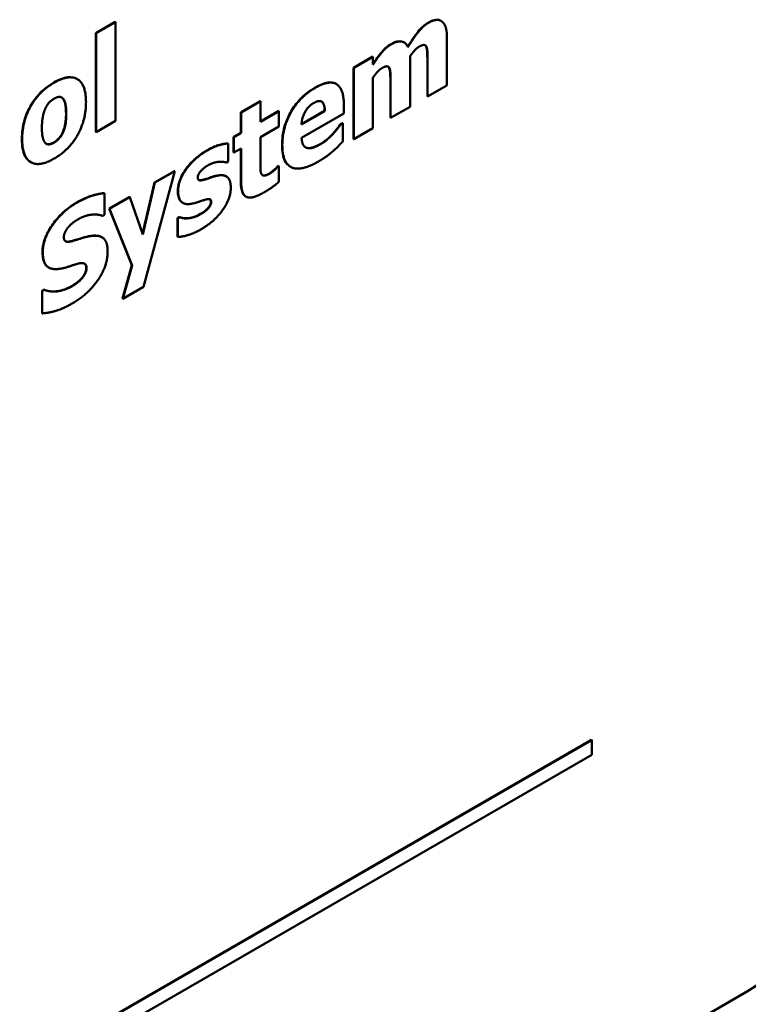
# Model space of a CAD drawing. Header units: millimetres. Extents: x 20 to 574, y 18 to 400.
# Tile 13 of 16: x 518 to 538, y 213 to 238. Entities that reach past the tile are written whole.
import ezdxf

# ---------------------------------------------------------------- set-up
doc = ezdxf.new("R2010")
doc.units = ezdxf.units.MM
doc.header["$LTSCALE"] = 2
doc.layers.add('Visible (ISO)', color=7, linetype='Continuous', lineweight=50)
doc.layers.add('Visible Narrow (ISO)', color=7, linetype='Continuous', lineweight=35)

msp = doc.modelspace()

# ---------------------------------------------------------------- linework, layer by layer
at = {"layer": 'Visible (ISO)'}
for p, q in [((520.453, 238.087), (520.96, 238.38)), ((520.967, 238.375), (520.46, 238.083)), ((520.96, 238.38), (520.967, 238.375)), ((520.967, 235.774), (520.967, 238.375)), ((529.52, 238.412), (529.527, 238.408)), ((520.453, 238.087), (520.46, 238.083)), ((520.453, 235.486), (520.453, 238.087)), ((520.46, 238.083), (520.46, 235.481)), ((528.551, 237.843), (528.558, 237.838)), ((529.687, 236.708), (529.687, 237.931)), ((529.14, 237.729), (529.147, 237.725)), ((527.226, 237.175), (527.733, 237.467)), ((527.74, 237.463), (527.233, 237.171)), ((527.733, 237.467), (527.74, 237.463)), ((527.74, 237.255), (527.74, 237.463)), ((528.716, 236.147), (528.716, 237.477)), ((529.17, 236.418), (529.17, 237.356)), ((529.177, 237.352), (529.177, 236.414)), ((527.226, 235.296), (527.226, 237.175)), ((527.226, 237.175), (527.233, 237.171)), ((527.233, 237.171), (527.233, 235.292)), ((528.167, 237.167), (528.174, 237.163)), ((519.952, 236.881), (519.959, 236.877)), ((527.74, 235.584), (527.74, 236.914)), ((526.766, 236.75), (526.773, 236.746)), ((528.198, 235.857), (528.198, 236.795)), ((528.205, 236.791), (528.205, 235.853)), ((529.177, 236.414), (529.687, 236.708)), ((524.264, 236.001), (524.771, 236.294)), ((524.778, 236.29), (524.271, 235.997)), ((524.771, 236.294), (524.778, 236.29)), ((524.778, 235.753), (524.778, 236.29)), ((529.17, 236.418), (529.177, 236.414)), ((524.778, 235.761), (525.26, 236.04)), ((525.267, 236.035), (524.778, 235.753)), ((525.26, 236.04), (525.267, 236.035)), ((525.267, 235.628), (525.267, 236.035)), ((525.86, 235.688), (526.468, 236.039)), ((526.475, 236.034), (525.86, 235.679)), ((526.468, 236.039), (526.475, 236.034)), ((526.975, 235.97), (526.975, 236.182)), ((528.205, 235.853), (528.716, 236.147)), ((520.46, 235.481), (520.967, 235.774)), ((524.264, 236.001), (524.271, 235.997)), ((524.264, 235.464), (524.264, 236.001)), ((524.271, 235.997), (524.271, 235.46)), ((525.862, 235.327), (526.975, 235.97)), ((528.198, 235.857), (528.205, 235.853)), ((524.778, 235.345), (525.267, 235.628)), ((526.884, 235.687), (526.938, 235.719)), ((526.884, 235.687), (526.891, 235.683)), ((526.945, 235.715), (526.891, 235.683)), ((526.938, 235.719), (526.945, 235.715)), ((526.945, 235.23), (526.945, 235.715)), ((527.233, 235.292), (527.74, 235.584)), ((520.453, 235.486), (520.46, 235.481)), ((524.07, 235.352), (524.264, 235.464)), ((524.07, 235.352), (524.077, 235.348)), ((524.07, 234.945), (524.07, 235.352)), ((524.271, 235.46), (524.077, 235.348)), ((524.077, 235.348), (524.077, 234.941)), ((524.264, 235.464), (524.271, 235.46)), ((524.778, 234.677), (524.778, 235.345)), ((526.683, 235.438), (526.69, 235.434)), ((527.226, 235.296), (527.233, 235.292)), ((523.921, 235.184), (523.929, 235.18)), ((523.929, 234.704), (523.929, 235.18)), ((524.077, 234.941), (524.271, 235.053)), ((524.264, 234.179), (524.264, 235.049)), ((524.271, 235.053), (524.271, 234.175)), ((524.07, 234.945), (524.077, 234.941)), ((518.736, 234.69), (518.743, 234.686)), ((523.888, 234.68), (523.929, 234.704)), ((525.217, 234.563), (525.26, 234.589)), ((525.217, 234.563), (525.224, 234.559)), ((525.267, 234.584), (525.224, 234.559)), ((525.26, 234.589), (525.267, 234.584)), ((525.267, 234.173), (525.267, 234.584)), ((525.565, 234.571), (525.572, 234.567)), ((521.705, 231.412), (522.525, 234.452)), ((521.997, 234.156), (522.518, 234.456)), ((522.525, 234.452), (522.004, 234.152)), ((522.518, 234.456), (522.525, 234.452)), ((523.876, 234.318), (523.884, 234.314)), ((521.68, 232.802), (521.997, 234.156)), ((522.004, 234.152), (521.685, 232.788)), ((521.997, 234.156), (522.004, 234.152)), ((520.667, 233.876), (520.674, 233.872)), ((520.674, 233.303), (520.674, 233.872)), ((520.804, 233.466), (521.335, 233.773)), ((521.342, 233.769), (520.811, 233.462)), ((521.335, 233.773), (521.342, 233.769)), ((521.685, 232.788), (521.342, 233.769)), ((524.393, 233.785), (524.4, 233.781)), ((520.804, 233.466), (520.811, 233.462)), ((521.4, 231.978), (520.804, 233.466)), ((520.811, 233.462), (521.407, 231.974)), ((522.73, 233.621), (522.737, 233.617)), ((520.627, 233.276), (520.674, 233.303)), ((522.6, 233.22), (522.642, 233.244)), ((522.6, 233.22), (522.607, 233.216)), ((522.6, 232.726), (522.6, 233.22)), ((522.649, 233.24), (522.607, 233.216)), ((522.607, 233.216), (522.607, 232.722)), ((522.642, 233.244), (522.649, 233.24)), ((520.606, 232.717), (520.613, 232.713)), ((522.6, 232.726), (522.607, 232.722)), ((519.205, 231.919), (519.212, 231.915)), ((521.153, 231.101), (521.4, 231.978)), ((521.407, 231.974), (521.16, 231.097)), ((521.4, 231.978), (521.407, 231.974)), ((520.064, 231.619), (520.071, 231.615)), ((521.16, 231.097), (521.705, 231.412)), ((519.035, 231.307), (519.084, 231.335)), ((519.035, 231.307), (519.042, 231.303)), ((519.035, 230.714), (519.035, 231.307)), ((519.091, 231.331), (519.042, 231.303)), ((519.042, 231.303), (519.042, 230.71)), ((519.084, 231.335), (519.091, 231.331)), ((521.153, 231.101), (521.16, 231.097)), ((519.035, 230.714), (519.042, 230.71)), ((511.755, 206.94), (533.487, 219.487)), ((533.494, 219.483), (511.762, 206.936)), ((533.487, 219.487), (533.494, 219.483)), ((533.494, 219.096), (533.494, 219.483)), ((511.762, 206.549), (533.494, 219.096)), ((485.287, 182.674), (537.613, 212.885))]:
    msp.add_line(p, q, dxfattribs=at)
msp.add_ellipse((537.613, 215.334), major_axis=(1.5, 2.598), ratio=0.57735, start_param=3.926991, end_param=5.497787, dxfattribs=at)
for points, knots in [([(528.655, 237.726), (528.792, 237.952), (528.884, 238.069), (528.968, 238.173), (529.012, 238.22), (529.1, 238.3), (529.144, 238.332), (529.189, 238.358)], [0.0005584, 0.0005584, 0.0005584, 0.0005584, 0.0802766, 0.0802766, 0.1566086, 0.1566086, 0.2288454, 0.2288454, 0.2288454, 0.2288454]), ([(529.189, 238.358), (529.283, 238.413), (529.348, 238.429), (529.422, 238.438), (529.45, 238.437), (529.492, 238.426), (529.506, 238.42), (529.52, 238.412)], [0, 0, 0, 0, 0.04001416, 0.04001416, 0.06652548, 0.06652548, 0.08308241, 0.08308241, 0.08308241, 0.08308241]), ([(528.217, 237.797), (528.285, 237.836), (528.351, 237.862), (528.458, 237.872), (528.506, 237.868), (528.551, 237.843)], [0, 0, 0, 0, 0.02863153, 0.02863153, 0.04893576, 0.04893576, 0.04893576, 0.04893576]), ([(527.74, 237.27), (527.811, 237.38), (527.887, 237.487), (528.006, 237.629), (528.045, 237.669), (528.129, 237.741), (528.173, 237.772), (528.217, 237.797)], [0.00130632, 0.00130632, 0.00130632, 0.00130632, 0.04055764, 0.04055764, 0.05850996, 0.05850996, 0.077292, 0.077292, 0.077292, 0.077292]), ([(529.17, 237.356), (529.17, 237.434), (529.169, 237.512), (529.163, 237.641), (529.156, 237.692), (529.14, 237.729)], [0, 0, 0, 0, 0.02867765, 0.02867765, 0.04893001, 0.04893001, 0.04893001, 0.04893001]), ([(528.198, 236.795), (528.198, 236.873), (528.197, 236.95), (528.19, 237.079), (528.182, 237.13), (528.167, 237.167)], [0, 0, 0, 0, 0.02855704, 0.02855704, 0.04894383, 0.04894383, 0.04894383, 0.04894383]), ([(519.345, 236.783), (519.471, 236.856), (519.597, 236.909), (519.801, 236.933), (519.879, 236.921), (519.948, 236.883), (519.95, 236.882), (519.952, 236.881)], [0, 0, 0, 0, 0.05320025, 0.05320025, 0.09305331, 0.09305331, 0.09421766, 0.09421766, 0.09421766, 0.09421766]), ([(518.504, 235.299), (518.504, 235.453), (518.522, 235.62), (518.618, 235.955), (518.68, 236.079), (518.793, 236.278), (518.868, 236.381), (519.011, 236.536), (519.072, 236.591), (519.204, 236.696), (519.275, 236.743), (519.345, 236.783)], [0, 0, 0, 0, 0.0566956, 0.0566956, 0.1103725, 0.1103725, 0.1820511, 0.1820511, 0.2312478, 0.2312478, 0.2856242, 0.2856242, 0.2856242, 0.2856242]), ([(525.348, 235.139), (525.348, 235.292), (525.366, 235.456), (525.463, 235.789), (525.527, 235.92), (525.649, 236.134), (525.727, 236.239), (525.876, 236.398), (525.938, 236.455), (526.073, 236.561), (526.146, 236.609), (526.218, 236.651)], [0, 0, 0, 0, 0.056027, 0.056027, 0.1099728, 0.1099728, 0.176372, 0.176372, 0.2215685, 0.2215685, 0.2714921, 0.2714921, 0.2714921, 0.2714921]), ([(526.218, 236.651), (526.333, 236.717), (526.451, 236.769), (526.632, 236.793), (526.699, 236.785), (526.759, 236.754), (526.763, 236.752), (526.766, 236.75)], [0, 0, 0, 0, 0.04866412, 0.04866412, 0.08223798, 0.08223798, 0.08414803, 0.08414803, 0.08414803, 0.08414803]), ([(519.665, 235.965), (519.665, 236.055), (519.66, 236.154), (519.63, 236.278), (519.611, 236.336), (519.576, 236.372)], [0, 0, 0, 0, 0.03304059, 0.03304059, 0.05322988, 0.05322988, 0.05322988, 0.05322988]), ([(526.468, 236.039), (526.467, 236.103), (526.459, 236.166), (526.423, 236.254), (526.403, 236.274), (526.385, 236.285), (526.385, 236.286), (526.384, 236.286)], [0, 0, 0, 0, 0.02380482, 0.02380482, 0.04264618, 0.04264618, 0.04309809, 0.04309809, 0.04309809, 0.04309809]), ([(519.574, 235.46), (519.603, 235.524), (519.623, 235.589), (519.648, 235.703), (519.665, 235.793), (519.665, 235.965)], [0, 0, 0, 0, 0.02104329, 0.02104329, 0.03807146, 0.03807146, 0.03807146, 0.03807146]), ([(526.683, 235.438), (526.745, 235.504), (526.784, 235.554), (526.826, 235.608), (526.858, 235.65), (526.884, 235.687)], [0, 0, 0, 0, 0.02840301, 0.02840301, 0.08254126, 0.08254126, 0.08254126, 0.08254126]), ([(518.736, 234.69), (518.685, 234.719), (518.63, 234.768), (518.558, 234.911), (518.538, 234.976), (518.51, 235.125), (518.504, 235.211), (518.504, 235.299)], [0.0945385, 0.0945385, 0.0945385, 0.0945385, 0.12470733, 0.12470733, 0.14437831, 0.14437831, 0.16616881, 0.16616881, 0.16616881, 0.16616881]), ([(519.349, 235.209), (519.387, 235.231), (519.425, 235.262), (519.483, 235.321), (519.504, 235.345), (519.544, 235.402), (519.56, 235.43), (519.574, 235.46)], [0, 0, 0, 0, 0.01644224, 0.01644224, 0.02611357, 0.02611357, 0.03485612, 0.03485612, 0.03485612, 0.03485612]), ([(526.353, 235.165), (526.432, 235.211), (526.493, 235.26), (526.58, 235.332), (526.633, 235.382), (526.683, 235.438)], [0, 0, 0, 0, 0.03382853, 0.03382853, 0.09045287, 0.09045287, 0.09045287, 0.09045287]), ([(519.143, 235.175), (519.155, 235.168), (519.168, 235.164), (519.21, 235.159), (519.237, 235.164), (519.289, 235.179), (519.319, 235.192), (519.349, 235.209)], [0.00669108, 0.00669108, 0.00669108, 0.00669108, 0.01384482, 0.01384482, 0.02724578, 0.02724578, 0.04398914, 0.04398914, 0.04398914, 0.04398914]), ([(522.805, 234.487), (522.868, 234.58), (522.942, 234.663), (523.088, 234.803), (523.198, 234.899), (523.366, 234.996)], [0, 0, 0, 0, 0.03399025, 0.03399025, 0.06523084, 0.06523084, 0.06523084, 0.06523084]), ([(523.366, 234.996), (523.53, 235.091), (523.635, 235.125), (523.761, 235.163), (523.847, 235.182), (523.921, 235.184)], [0, 0, 0, 0, 0.0695358, 0.0695358, 0.1941665, 0.1941665, 0.1941665, 0.1941665]), ([(525.565, 234.571), (525.506, 234.606), (525.458, 234.658), (525.397, 234.779), (525.379, 234.84), (525.353, 234.978), (525.348, 235.058), (525.348, 235.139)], [0.11227321, 0.11227321, 0.11227321, 0.11227321, 0.14815572, 0.14815572, 0.17529418, 0.17529418, 0.20528879, 0.20528879, 0.20528879, 0.20528879]), ([(526.01, 235.064), (526.05, 235.054), (526.096, 235.058), (526.179, 235.081), (526.249, 235.105), (526.353, 235.165)], [0, 0, 0, 0, 0.02096271, 0.02096271, 0.03673814, 0.03673814, 0.03673814, 0.03673814]), ([(522.607, 233.939), (522.607, 234.007), (522.618, 234.079), (522.653, 234.196), (522.673, 234.252), (522.735, 234.377), (522.768, 234.433), (522.805, 234.487)], [0, 0, 0, 0, 0.02506877, 0.02506877, 0.03868112, 0.03868112, 0.05035146, 0.05035146, 0.05035146, 0.05035146]), ([(525.017, 234.392), (525.047, 234.409), (525.083, 234.437), (525.128, 234.476), (525.187, 234.528), (525.217, 234.563)], [0, 0, 0, 0, 0.01273035, 0.01273035, 0.01697023, 0.01697023, 0.01697023, 0.01697023]), ([(523.157, 234.219), (523.165, 234.216), (523.176, 234.213), (523.229, 234.215), (523.278, 234.226), (523.324, 234.239)], [0.01335912, 0.01335912, 0.01335912, 0.01335912, 0.01749512, 0.01749512, 0.02544021, 0.02544021, 0.02544021, 0.02544021]), ([(523.324, 234.239), (523.373, 234.254), (523.423, 234.272), (523.529, 234.311), (523.583, 234.327), (523.637, 234.337)], [0, 0, 0, 0, 0.02157061, 0.02157061, 0.04545427, 0.04545427, 0.04545427, 0.04545427]), ([(523.637, 234.337), (523.71, 234.353), (523.782, 234.355), (523.855, 234.329), (523.866, 234.324), (523.876, 234.318)], [0, 0, 0, 0, 0.03280324, 0.03280324, 0.03980428, 0.03980428, 0.03980428, 0.03980428]), ([(524.833, 234.349), (524.845, 234.343), (524.862, 234.338), (524.922, 234.343), (524.968, 234.363), (525.017, 234.392)], [0.00960599, 0.00960599, 0.00960599, 0.00960599, 0.01577814, 0.01577814, 0.02482778, 0.02482778, 0.02482778, 0.02482778]), ([(524.393, 233.785), (524.372, 233.797), (524.348, 233.817), (524.305, 233.888), (524.29, 233.935), (524.268, 234.044), (524.264, 234.111), (524.264, 234.179)], [0.06882476, 0.06882476, 0.06882476, 0.06882476, 0.07918694, 0.07918694, 0.09048746, 0.09048746, 0.10392708, 0.10392708, 0.10392708, 0.10392708]), ([(519.944, 233.626), (520.115, 233.725), (520.249, 233.775), (520.443, 233.841), (520.559, 233.869), (520.667, 233.876)], [0, 0, 0, 0, 0.0725165, 0.0725165, 0.1809902, 0.1809902, 0.1809902, 0.1809902]), ([(522.73, 233.621), (522.697, 233.641), (522.677, 233.665), (522.645, 233.712), (522.631, 233.748), (522.611, 233.835), (522.607, 233.886), (522.607, 233.939)], [0.043187, 0.043187, 0.043187, 0.043187, 0.0665791, 0.0665791, 0.1054312, 0.1054312, 0.1487819, 0.1487819, 0.1487819, 0.1487819]), ([(523.478, 233.642), (523.478, 233.66), (523.475, 233.677), (523.465, 233.701), (523.459, 233.708), (523.452, 233.713)], [0, 0, 0, 0, 0.00674391, 0.00674391, 0.01145209, 0.01145209, 0.01145209, 0.01145209]), ([(519.047, 232.325), (519.047, 232.417), (519.06, 232.514), (519.119, 232.71), (519.159, 232.802), (519.276, 233.008), (519.355, 233.115), (519.504, 233.288), (519.584, 233.365), (519.758, 233.509), (519.851, 233.572), (519.944, 233.626)], [0, 0, 0, 0, 0.0337241, 0.0337241, 0.0645876, 0.0645876, 0.1048241, 0.1048241, 0.1465251, 0.1465251, 0.1921549, 0.1921549, 0.1921549, 0.1921549]), ([(523.207, 233.326), (523.313, 233.387), (523.373, 233.451), (523.413, 233.492), (523.431, 233.514), (523.455, 233.554), (523.463, 233.57), (523.472, 233.597), (523.474, 233.606), (523.477, 233.624), (523.478, 233.633), (523.478, 233.642)], [0, 0, 0, 0, 0.0450139, 0.0450139, 0.0818747, 0.0818747, 0.1070289, 0.1070289, 0.1206231, 0.1206231, 0.1348958, 0.1348958, 0.1348958, 0.1348958]), ([(522.642, 233.244), (522.67, 233.236), (522.697, 233.229), (522.761, 233.213), (522.808, 233.212), (522.854, 233.215)], [0, 0, 0, 0, 0.01458318, 0.01458318, 0.03310268, 0.03310268, 0.03310268, 0.03310268]), ([(522.854, 233.215), (522.905, 233.217), (522.959, 233.227), (523.076, 233.259), (523.142, 233.289), (523.207, 233.326)], [0, 0, 0, 0, 0.02399971, 0.02399971, 0.05158726, 0.05158726, 0.05158726, 0.05158726]), ([(519.886, 232.634), (519.956, 232.656), (520.025, 232.678), (520.167, 232.721), (520.24, 232.738), (520.311, 232.75)], [0, 0, 0, 0, 0.03030806, 0.03030806, 0.06190437, 0.06190437, 0.06190437, 0.06190437]), ([(520.311, 232.75), (520.405, 232.765), (520.5, 232.764), (520.587, 232.727), (520.597, 232.722), (520.606, 232.717)], [0, 0, 0, 0, 0.04281307, 0.04281307, 0.04881195, 0.04881195, 0.04881195, 0.04881195]), ([(519.651, 232.607), (519.664, 232.601), (519.681, 232.596), (519.757, 232.598), (519.823, 232.614), (519.886, 232.634)], [0.01966411, 0.01966411, 0.01966411, 0.01966411, 0.02671718, 0.02671718, 0.03990455, 0.03990455, 0.03990455, 0.03990455]), ([(519.205, 231.919), (519.174, 231.937), (519.144, 231.964), (519.093, 232.044), (519.076, 232.09), (519.052, 232.198), (519.047, 232.26), (519.047, 232.325)], [0.04984174, 0.04984174, 0.04984174, 0.04984174, 0.0662168, 0.0662168, 0.08121897, 0.08121897, 0.09765728, 0.09765728, 0.09765728, 0.09765728]), ([(520.064, 231.619), (520.098, 231.655), (520.127, 231.695), (520.165, 231.763), (520.178, 231.789), (520.196, 231.853), (520.199, 231.883), (520.199, 231.911)], [0, 0, 0, 0, 0.01544824, 0.01544824, 0.02314157, 0.02314157, 0.03040571, 0.03040571, 0.03040571, 0.03040571]), ([(520.199, 231.911), (520.199, 231.937), (520.195, 231.961), (520.179, 231.997), (520.168, 232.009), (520.155, 232.018)], [0, 0, 0, 0, 0.00971723, 0.00971723, 0.01800614, 0.01800614, 0.01800614, 0.01800614]), ([(519.084, 231.335), (519.227, 231.277), (519.36, 231.285), (519.563, 231.313), (519.69, 231.354), (519.82, 231.429)], [0, 0, 0, 0, 0.079902, 0.079902, 0.1997382, 0.1997382, 0.1997382, 0.1997382]), ([(519.82, 231.429), (519.867, 231.456), (519.924, 231.499), (519.986, 231.544), (520.03, 231.581), (520.064, 231.619)], [0, 0, 0, 0, 0.01994883, 0.01994883, 0.0666155, 0.0666155, 0.0666155, 0.0666155])]:
    msp.add_open_spline(points, degree=3, knots=knots, dxfattribs=at)
for points, degree in [([(529.551, 238.392), (529.49, 238.441), (529.31, 238.42), (529.196, 238.354)], 2), ([(529.687, 237.931), (529.687, 238.131), (529.619, 238.34), (529.551, 238.392)], 2), ([(529.196, 238.354), (529.063, 238.278), (528.805, 237.959), (528.66, 237.718)], 2), ([(528.66, 237.718), (528.6, 237.847), (528.373, 237.879), (528.224, 237.793)], 2), ([(528.224, 237.793), (528.086, 237.713), (527.864, 237.448), (527.74, 237.255)], 2), ([(528.716, 237.477), (528.782, 237.57), (528.894, 237.693), (528.951, 237.727)], 2), ([(528.951, 237.727), (529.034, 237.774), (529.125, 237.772), (529.147, 237.725)], 2), ([(529.14, 237.729), (529.133, 237.744), (529.123, 237.757), (529.11, 237.766)], 3), ([(529.147, 237.725), (529.168, 237.676), (529.177, 237.492), (529.177, 237.352)], 2), ([(527.74, 236.914), (527.796, 236.993), (527.917, 237.129), (527.978, 237.165)], 2), ([(527.978, 237.165), (528.06, 237.212), (528.151, 237.21), (528.174, 237.163)], 2), ([(528.167, 237.167), (528.159, 237.182), (528.149, 237.195), (528.136, 237.204)], 3), ([(528.174, 237.163), (528.195, 237.114), (528.205, 236.928), (528.205, 236.791)], 2), ([(520.191, 236.265), (520.191, 236.731), (519.751, 237.009), (519.352, 236.779)], 2), ([(519.352, 236.779), (518.954, 236.549), (518.512, 235.763), (518.512, 235.295)], 2), ([(526.225, 236.647), (525.813, 236.409), (525.355, 235.596), (525.355, 235.135)], 2), ([(526.975, 236.182), (526.975, 236.614), (526.597, 236.862), (526.225, 236.647)], 2), ([(519.127, 236.112), (519.172, 236.207), (519.282, 236.319), (519.352, 236.359)], 2), ([(519.352, 236.359), (519.424, 236.401), (519.537, 236.412), (519.583, 236.367)], 2), ([(519.576, 236.372), (519.568, 236.38), (519.559, 236.387), (519.549, 236.393)], 3), ([(519.583, 236.367), (519.625, 236.325), (519.672, 236.128), (519.672, 235.961)], 2), ([(526.185, 236.248), (526.33, 236.332), (526.471, 236.218), (526.475, 236.034)], 2), ([(519.031, 235.59), (519.031, 235.764), (519.083, 236.022), (519.127, 236.112)], 2), ([(519.352, 234.783), (519.752, 235.014), (520.191, 235.8), (520.191, 236.265)], 2), ([(525.86, 235.679), (525.869, 235.86), (526.036, 236.163), (526.185, 236.248)], 2), ([(519.672, 235.961), (519.672, 235.783), (519.625, 235.552), (519.581, 235.456)], 2), ([(519.12, 235.194), (519.08, 235.235), (519.031, 235.419), (519.031, 235.59)], 2), ([(526.891, 235.683), (526.858, 235.636), (526.753, 235.501), (526.69, 235.434)], 2), ([(518.512, 235.295), (518.512, 234.831), (518.954, 234.553), (519.352, 234.783)], 2), ([(519.581, 235.456), (519.543, 235.374), (519.417, 235.24), (519.356, 235.205)], 2), ([(526.017, 235.06), (525.951, 235.074), (525.869, 235.2), (525.862, 235.327)], 2), ([(526.69, 235.434), (526.618, 235.354), (526.447, 235.211), (526.36, 235.161)], 2), ([(519.356, 235.205), (519.282, 235.163), (519.16, 235.153), (519.12, 235.194)], 2), ([(523.373, 234.992), (523.193, 234.888), (522.908, 234.623), (522.812, 234.483)], 2), ([(523.929, 235.18), (523.831, 235.178), (523.544, 235.091), (523.373, 234.992)], 2), ([(525.355, 235.135), (525.355, 234.665), (525.846, 234.44), (526.307, 234.707)], 2), ([(525.967, 235.08), (525.98, 235.072), (525.994, 235.067), (526.01, 235.064)], 3), ([(526.36, 235.161), (526.257, 235.101), (526.082, 235.045), (526.017, 235.06)], 2), ([(526.69, 234.982), (526.781, 235.059), (526.882, 235.166), (526.945, 235.23)], 2), ([(526.307, 234.707), (526.433, 234.779), (526.608, 234.908), (526.69, 234.982)], 2), ([(522.812, 234.483), (522.714, 234.339), (522.614, 234.06), (522.614, 233.935)], 2), ([(523.13, 234.293), (523.13, 234.363), (523.282, 234.538), (523.392, 234.602)], 2), ([(523.392, 234.602), (523.474, 234.649), (523.631, 234.695), (523.696, 234.7)], 2), ([(523.696, 234.7), (523.749, 234.703), (523.862, 234.689), (523.888, 234.68)], 2), ([(524.802, 234.387), (524.781, 234.433), (524.778, 234.578), (524.778, 234.677)], 2), ([(525.224, 234.559), (525.197, 234.528), (525.066, 234.412), (525.024, 234.388)], 2), ([(523.331, 234.235), (523.205, 234.199), (523.13, 234.228), (523.13, 234.293)], 2), ([(523.644, 234.333), (523.565, 234.318), (523.396, 234.254), (523.331, 234.235)], 2), ([(524, 234.012), (524, 234.222), (523.818, 234.37), (523.644, 234.333)], 2), ([(525.024, 234.388), (524.927, 234.331), (524.823, 234.34), (524.802, 234.387)], 2), ([(523.794, 233.441), (523.894, 233.579), (524, 233.881), (524, 234.012)], 2), ([(524.271, 234.175), (524.271, 233.84), (524.554, 233.709), (524.864, 233.887)], 2), ([(524.864, 233.887), (525, 233.966), (525.185, 234.101), (525.267, 234.173)], 2), ([(520.674, 233.872), (520.524, 233.862), (520.143, 233.733), (519.951, 233.622)], 2), ([(522.614, 233.935), (522.614, 233.715), (522.807, 233.557), (522.999, 233.6)], 2), ([(522.999, 233.6), (523.067, 233.615), (523.243, 233.678), (523.301, 233.693)], 2), ([(523.301, 233.693), (523.409, 233.728), (523.485, 233.703), (523.485, 233.638)], 2), ([(519.951, 233.622), (519.566, 233.4), (519.054, 232.67), (519.054, 232.321)], 2), ([(523.21, 232.919), (523.408, 233.033), (523.691, 233.293), (523.794, 233.441)], 2), ([(523.485, 233.638), (523.485, 233.555), (523.32, 233.384), (523.214, 233.322)], 2), ([(519.732, 232.985), (519.795, 233.054), (519.907, 233.143), (519.979, 233.184)], 2), ([(519.979, 233.184), (520.16, 233.289), (520.507, 233.325), (520.627, 233.276)], 2), ([(522.861, 233.211), (522.779, 233.206), (522.686, 233.229), (522.649, 233.24)], 2), ([(523.214, 233.322), (523.109, 233.262), (522.932, 233.214), (522.861, 233.211)], 2), ([(519.608, 232.718), (519.608, 232.782), (519.682, 232.93), (519.732, 232.985)], 2), ([(522.607, 232.722), (522.712, 232.722), (523.032, 232.816), (523.21, 232.919)], 2), ([(519.893, 232.63), (519.725, 232.577), (519.608, 232.621), (519.608, 232.718)], 2), ([(520.318, 232.746), (520.202, 232.726), (520.001, 232.664), (519.893, 232.63)], 2), ([(520.76, 232.333), (520.76, 232.592), (520.541, 232.78), (520.318, 232.746)], 2), ([(519.054, 232.321), (519.054, 232.063), (519.271, 231.843), (519.521, 231.886)], 2), ([(519.825, 230.97), (520.255, 231.218), (520.76, 231.962), (520.76, 232.333)], 2), ([(519.521, 231.886), (519.631, 231.905), (519.881, 231.991), (519.991, 232.02)], 2), ([(519.991, 232.02), (520.078, 232.045), (520.206, 232.001), (520.206, 231.906)], 2), ([(520.206, 231.906), (520.206, 231.824), (520.127, 231.675), (520.071, 231.615)], 2), ([(519.827, 231.425), (519.643, 231.319), (519.253, 231.266), (519.091, 231.331)], 2), ([(520.071, 231.615), (520.026, 231.564), (519.874, 231.452), (519.827, 231.425)], 2), ([(519.042, 230.71), (519.203, 230.722), (519.577, 230.827), (519.825, 230.97)], 2)]:
    msp.add_open_spline(points, degree=degree, dxfattribs=at)
at = {"layer": 'Visible Narrow (ISO)'}
for p, q in [((529.189, 238.358), (529.196, 238.354)), ((528.217, 237.797), (528.224, 237.793)), ((529.17, 237.356), (529.177, 237.352)), ((519.345, 236.783), (519.352, 236.779)), ((526.218, 236.651), (526.225, 236.647)), ((528.198, 236.795), (528.205, 236.791)), ((519.576, 236.372), (519.583, 236.367)), ((519.665, 235.965), (519.672, 235.961)), ((518.504, 235.299), (518.512, 235.295)), ((519.574, 235.46), (519.581, 235.456)), ((519.349, 235.209), (519.356, 235.205)), ((523.366, 234.996), (523.373, 234.992)), ((525.348, 235.139), (525.355, 235.135)), ((526.01, 235.064), (526.017, 235.06)), ((526.353, 235.165), (526.36, 235.161)), ((522.805, 234.487), (522.812, 234.483)), ((523.324, 234.239), (523.331, 234.235)), ((523.637, 234.337), (523.644, 234.333)), ((525.017, 234.392), (525.024, 234.388)), ((524.264, 234.179), (524.271, 234.175)), ((522.607, 233.939), (522.614, 233.935)), ((519.944, 233.626), (519.951, 233.622)), ((523.478, 233.642), (523.485, 233.638)), ((522.854, 233.215), (522.861, 233.211)), ((523.207, 233.326), (523.214, 233.322)), ((520.311, 232.75), (520.318, 232.746)), ((519.886, 232.634), (519.893, 232.63)), ((519.047, 232.325), (519.054, 232.321)), ((520.199, 231.911), (520.206, 231.906)), ((519.82, 231.429), (519.827, 231.425))]:
    msp.add_line(p, q, dxfattribs=at)

doc.saveas('drawing.dxf')
